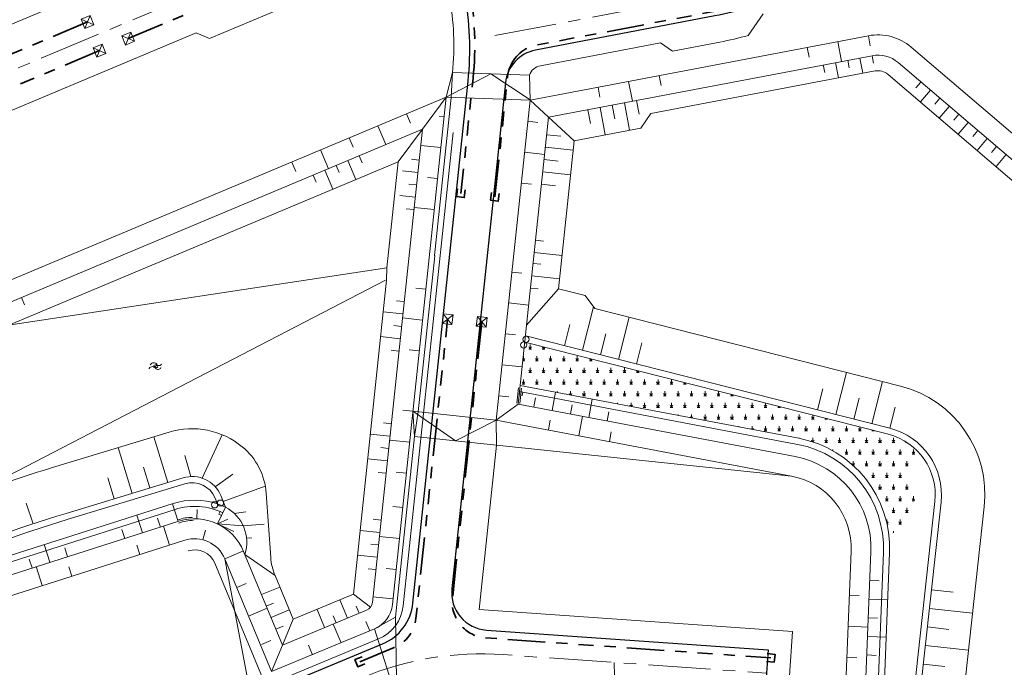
# Model space of a CAD drawing. Header units: metres. Extents: x 239845 to 242720, y 580286 to 584200.
# Tile 42 of 113: x 240270 to 240429, y 583500 to 583604. Entities that reach past the tile are written whole.
import ezdxf

# ---------------------------------------------------------------- set-up
doc = ezdxf.new("R2010")
doc.units = ezdxf.units.M
doc.linetypes.add('AM-AS', pattern=[16, 10, -2, 2, -2])
doc.linetypes.add('RI-DRAINAGE', pattern=[19.200000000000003, 6, -1.8, 1.8, -1.8, 2.4, -1.8, 1.8, -1.8])
for name, color, linetype, lineweight, true_color in [('B-WA-RI-DRAINAGE_AFDEKKAP-G', 9, 'Continuous', 35, 0x808080), ('B-WA-RI-DRAINAGE_DRAIN_PP_100-G', 9, 'RI-DRAINAGE', 35, 0x808080), ('B-WE-GK-BESCHOEIING_DAMWAND_HOUT-G', 9, 'GK-BESCHOEIING', 18, 0x808080), ('B-WE-GK-BESCHOEIING_TYPE_3-G', 9, 'Continuous', 0, 0x808080), ('B-WE-GK-BESCHOEIING_TYPE_5-G', 9, 'Continuous', 18, 0x808080), ('B-WE-GR-RIET-A', 9, 'Continuous', 18, 0x808080), ('B-WE-GW-TALUD_ARCERING-G', 9, 'Continuous', 0, 0x808080), ('B-WE-OG-TOPOGRAFIE-S', 9, 'Continuous', 9, 0x808080), ('B-WE-OG-TOPOGRAFIE-S @ 0.2', 9, 'Continuous', 9, 0x808080), ('B-WE-OG-TOPOGRAFIE-S @ 0.5', 9, 'Continuous', 9, 0x808080), ('GBKN', 9, 'Continuous', 0, 0x808080)]:
    doc.layers.add(name, color=color, linetype=linetype, lineweight=lineweight, true_color=true_color)
for name, color, linetype, lineweight in [('B-WE-GW-GRONDWERK-G', 3, 'Continuous', 18), ('B-WE-GW-GRONDWERK_BODEM_MEER-G', 150, 'Continuous', 18), ('B-WE-GW-GRONDWERK_INSTEEK_SLEUF-G', 7, 'Continuous', 18), ('B-WE-GW-GRONDWERK_INSTEEK_TALUD-G', 70, 'Continuous', 18), ('B-WE-GW-HOOGTELIJN-180', 190, 'Continuous', 18), ('B-WE-GW-HOOGTELIJN-240', 74, 'Continuous', 18), ('B-WE-GW-HOOGTELIJN-260', 44, 'Continuous', 18), ('B-WE-VH-HELLING_KNIKLIJN-G', 30, 'Continuous', 18), ('N-WE-AM_AS_WEG_FASE_1-G', 6, 'AM-AS', 18), ('N-WE-VH-HELLING_AANDUIDING-G', 30, 'Continuous', 18)]:
    doc.layers.add(name, color=color, linetype=linetype, lineweight=lineweight)
doc.layers.add('WG-nw-vh-materiaalscheiding', color=7, linetype='Continuous')
doc.linetypes.add('GK-BESCHOEIING', pattern='A,30,-5,[1,NLCS.shx,S=1,R=0,X=0,Y=0],-5', length=40)

# ---------------------------------------------------------------- blocks, each defined once
blk = doc.blocks.new('SOG-TOPOGRAFIE_WATER-SO')
at = {"flags": 128}
for points in [[(-1.912067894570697, 0.4603085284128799), (-1.824502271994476, 0.5985739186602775, -0.5388311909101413), (0.1837699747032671, 0.6342924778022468, 0.6051675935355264), (1.859057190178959, 0.83247287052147, -4.03570463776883)], [(-2.279607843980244, -0.8082764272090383), (-2.192042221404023, -0.6700110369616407, -0.5388311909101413), (-0.1837699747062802, -0.6342924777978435, 0.6051675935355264), (1.491517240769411, -0.4361120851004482, -4.03570463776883)]]:
    blk.add_lwpolyline(points, format="xyb", dxfattribs=at)
blk = doc.blocks.new('*U64')
at = {"layer": 'B-WE-OG-TOPOGRAFIE-S @ 0.2', "xscale": 0.2, "yscale": 0.2, "zscale": 0.2}
blk.add_blockref('SOG-TOPOGRAFIE_WATER-SO', (240292.2571666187, 583547.9642503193), dxfattribs=at)
at = {"layer": 'B-WE-OG-TOPOGRAFIE-S @ 0.5', "xscale": 0.5, "yscale": 0.5, "zscale": 0.5}
blk.add_blockref('SOG-TOPOGRAFIE_WATER-SO', (240292.2571666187, 583547.9642503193), dxfattribs=at)
blk = doc.blocks.new('Beeindiging drain')
for points in [[(1.575000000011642, 1.574999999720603), (-1.575000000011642, -1.574999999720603)], [(1.575000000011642, -1.574999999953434), (-1.575000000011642, 1.574999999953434)]]:
    blk.add_lwpolyline(points)
blk.add_lwpolyline([(-1.575000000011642, -1.574999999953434), (1.575000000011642, -1.574999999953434), (1.575000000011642, 1.574999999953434), (-1.575000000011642, 1.574999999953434)], close=True)

msp = doc.modelspace()

# ---------------------------------------------------------------- hatches: boundary and pattern name
at = {"layer": 'B-WE-GR-RIET-A'}
h = msp.add_hatch(dxfattribs=at)
h.set_pattern_fill('AGR-RIETLAND', color=256, scale=0.75, style=0, pattern_type=2)
h.set_pattern_definition([(0, (240402.0289980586, 583535.7044363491), (1.08253125, 1.875), [0.4330125, -1.73205]), (59.99999999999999, (240402.2455043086, 583535.7044363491), (-1.082532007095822, 1.874999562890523), [0.4330125, -1.73205]), (90, (240402.2455043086, 583535.7044363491), (-1.08253125, 1.875), [0.75, -3]), (120, (240402.2455043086, 583535.7044363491), (-2.165063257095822, -4.371094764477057e-07), [0.4330124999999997, -1.732049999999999])])
edge = h.paths.add_edge_path()
edge.add_line((240351.5923197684, 583551.8548626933), (240350.8552162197, 583544.888818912))
edge.add_line((240350.8552162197, 583544.888818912), (240395.6613336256, 583536.3783570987))
edge.add_arc((240392.3024714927, 583518.6945215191), 17.99999987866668, 6.742096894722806, 79.2453684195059, ccw=False)
edge.add_arc((240407.4544000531, 583527.1082282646), 6.863982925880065, 293.3779806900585, 376.1079429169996)
edge.add_arc((240417.9213406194, 583530.1309258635), 4.030673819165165, 125.68871291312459, 196.1079218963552, ccw=False)
edge.add_arc((240407.6291266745, 583527.3264932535), 9.999999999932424, 37.43160610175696, 75.76897943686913)
edge.add_line((240410.0874488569, 583537.0196172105), (240351.5923197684, 583551.8548626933))

# ---------------------------------------------------------------- linework, layer by layer
at = {"layer": 'B-WA-RI-DRAINAGE_AFDEKKAP-G', "flags": 128}
for points in [[(240342.0026942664, 583576.3247447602), (240341.8435655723, 583575.0849149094), (240340.6037357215, 583575.2440436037), (240340.7628644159, 583576.4838734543)], [(240347.4721598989, 583575.7459998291), (240347.3130312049, 583574.5061699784), (240346.073201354, 583574.6652986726), (240346.2323300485, 583575.9051285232)], [(240390.604093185, 583501.743300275), (240391.8489540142, 583501.6300681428), (240391.735721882, 583500.3852073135), (240390.4908610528, 583500.498439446)], [(240325.8663839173, 583500.1007157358), (240324.711740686, 583499.6218639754), (240324.2328889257, 583500.7765072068), (240325.3875321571, 583501.2553589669)]]:
    msp.add_lwpolyline(points, dxfattribs=at)
at = {"layer": 'B-WA-RI-DRAINAGE_DRAIN_PP_100-G', "flags": 128}
for points in [[(240346.7718617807, 583575.1979106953), (240348.8219867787, 583594.5727468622, -0.2818721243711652), (240352.480092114, 583599.3360297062, -0.04681122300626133), (240353.4666431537, 583599.616612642), (240382.0425985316, 583605.0466868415, 0.05042069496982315), (240392.697838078, 583608.209408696), (240418.3616330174, 583618.737517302), (240423.1818029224, 583620.7149049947)], [(240287.7594424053, 583600.6628096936), (240333.4982448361, 583619.8493141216, -0.476964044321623), (240341.3714040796, 583615.6203541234), (240342.6637214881, 583608.8194885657, -0.07343285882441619), (240343.2621093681, 583594.2970495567), (240341.2992170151, 583575.746611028)], [(240325.0496364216, 583500.4386114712), (240330.5606088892, 583502.7303348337, 0.2744131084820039), (240334.0708550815, 583507.4345186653), (240339.1608641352, 583555.5379716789)], [(240344.6475887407, 583555.1223337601), (240339.9397617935, 583510.6307169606, 0.4245868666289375), (240345.2548928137, 583504.289801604), (240391.1699075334, 583501.0642537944)]]:
    msp.add_lwpolyline(points, format="xyb", dxfattribs=at)
for points in [[(240281.2145526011, 583603.339452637), (240235.10688886, 583583.9982183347)], [(240283.1486760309, 583598.7286862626), (240237.0410122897, 583579.3874519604)]]:
    msp.add_lwpolyline(points, dxfattribs=at)
at = {"layer": 'B-WE-GK-BESCHOEIING_DAMWAND_HOUT-G', "ltscale": 0.5, "flags": 128}
for points in [[(240350.5384655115, 583541.8953462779), (240355.4198856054, 583588.0275161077), (240407.4805608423, 583597.9202152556, -0.2272381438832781), (240411.6579128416, 583596.812957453), (240439.2654255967, 583573.2752855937), (240453.9152223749, 583566.9353785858, 0.2860709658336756), (240464.8985423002, 583568.5822060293), (240467.1950524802, 583570.5405574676)], [(240350.5384655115, 583541.8953462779), (240355.4198856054, 583588.0275161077), (240407.4805608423, 583597.9202152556, -0.2272381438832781), (240411.6579128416, 583596.812957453), (240439.2654255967, 583573.2752855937), (240453.9152223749, 583566.9353785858, 0.2860709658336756), (240464.8985423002, 583568.5822060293), (240467.1950524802, 583570.5405574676)], [(240335.1034684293, 583586.0923880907), (240335.1034684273, 583586.0923880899), (240327.0484666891, 583509.9680838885, -0.2744131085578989), (240326.1327502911, 583508.7409054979), (240312.596143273, 583503.1117431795), (240306.3242846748, 583518.1938602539, 0.3891996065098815), (240295.8995231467, 583523.0302661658)], [(240335.1034684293, 583586.0923880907), (240335.1034684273, 583586.0923880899), (240327.0484666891, 583509.9680838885, -0.2744131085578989), (240326.1327502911, 583508.7409054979), (240312.596143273, 583503.1117431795), (240306.3242846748, 583518.1938602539, 0.3891996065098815), (240295.8995231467, 583523.0302661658)], [(240335.1034684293, 583586.0923880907), (240335.1034684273, 583586.0923880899), (240327.0484666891, 583509.9680838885, -0.2744131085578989), (240326.1327502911, 583508.7409054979), (240312.596143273, 583503.1117431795), (240306.3242846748, 583518.1938602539, 0.3891996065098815), (240295.8995231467, 583523.0302661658)], [(240340.0757099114, 583585.5662563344), (240332.0207081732, 583509.4419521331, -0.2744131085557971), (240328.052603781, 583504.1241791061), (240309.8992703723, 583496.5751632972), (240301.7075582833, 583516.2740067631, 0.3891996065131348), (240297.4150094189, 583518.2654680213, 0.3891996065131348)], [(240295.7363703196, 583523.2412703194, -0.09802302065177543), (240298.1329496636, 583523.6597872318)], [(240295.7363703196, 583523.2412703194, -0.09802302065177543), (240298.1329496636, 583523.6597872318)], [(240298.2730876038, 583523.1913785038, 0.06947198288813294), (240295.8606067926, 583522.746564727)], [(240298.2730876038, 583523.1913785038, 0.06947198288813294), (240295.8606067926, 583522.746564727)]]:
    msp.add_lwpolyline(points, format="xyb", dxfattribs=at)
for points in [[(240186.7656947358, 583527.6631505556), (240188.1195811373, 583524.4356140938), (240335.1034684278, 583586.0923880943)], [(240186.7656947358, 583527.6631505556), (240188.1195811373, 583524.4356140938), (240335.1034684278, 583586.0923880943)], [(240350.28909393, 583542.0353483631), (240350.5479620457, 583544.5044148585)], [(240350.28909393, 583542.0353483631), (240350.5479620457, 583544.5044148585)], [(240351.0462923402, 583544.4622255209), (240350.7953428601, 583541.9730559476)], [(240351.0462923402, 583544.4622255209), (240350.7953428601, 583541.9730559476)]]:
    msp.add_lwpolyline(points, dxfattribs=at)
at = {"layer": 'B-WE-GK-BESCHOEIING_TYPE_3-G', "ltscale": 0.5, "flags": 128}
for points in [[(240351.2835285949, 583543.7895866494), (240351.1816338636, 583543.2890462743), (240350.6882341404, 583543.390228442), (240350.789063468, 583543.8835052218)], [(240303.0000629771, 583524.4054190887), (240302.7847381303, 583523.9422145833), (240302.3283137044, 583524.1551884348), (240302.540915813, 583524.6115751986)]]:
    msp.add_lwpolyline(points, dxfattribs=at)
at = {"layer": 'B-WE-GK-BESCHOEIING_TYPE_3-G', "ltscale": 0.5}
for points in [[(240396.2169870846, 583158.376060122, 0.178704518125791), (240405.0394661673, 583166.1756960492), (240441.5836440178, 583234.167402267), (240475.3310568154, 583252.8016478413, 0.3999525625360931), (240483.1159809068, 583274.9177530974), (240457.6503716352, 583331.5656027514), (240440.248299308, 583399.6212547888), (240407.5816525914, 583475.3413839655), (240409.2888823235, 583518.0149509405, 0.3715806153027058), (240395.474730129, 583535.3959217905), (240350.7496326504, 583543.8909947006)], [(240303.0000629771, 583524.4054190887, 0.1906109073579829), (240295.2933286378, 583524.9361854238)]]:
    msp.add_lwpolyline(points, format="xyb", dxfattribs=at)
at = {"layer": 'B-WE-GK-BESCHOEIING_TYPE_3-G', "ltscale": 0.5, "flags": 128}
msp.add_lwpolyline([(240295.2933286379, 583524.9361854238), (240265.3381388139, 583515.4086718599), (240234.3675350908, 583502.529628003), (240204.9886115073, 583500.0866966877, 0.1462206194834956), (240199.3901006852, 583497.8936679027)], format="xyb", dxfattribs=at)
at = {"layer": 'B-WE-GK-BESCHOEIING_TYPE_5-G', "flags": 128}
for points in [[(240446.1325102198, 583405.7280399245), (240413.9441064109, 583471.8793343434, -0.1413783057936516), (240412.5210004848, 583480.0731396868), (240417.5698569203, 583526.239349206, 0.3739353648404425), (240410.0874488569, 583537.0196172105), (240351.5923197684, 583551.8548626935)], [(240182.8026950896, 583446.5452035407), (240181.9341786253, 583446.7506737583, -0.3476982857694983), (240178.8550636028, 583450.6432270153), (240178.8550636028, 583470.4930020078, -0.1453757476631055), (240180.4765314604, 583475.9519578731), (240196.2470507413, 583500.1569168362, -0.2212207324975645), (240199.8254411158, 583502.3899816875), (240214.1373670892, 583504.1517413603, 0.06856225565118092), (240254.5039904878, 583514.8638311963, -0.02538177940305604), (240278.0836756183, 583523.3523422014), (240296.8845138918, 583529.0610992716, -0.3854204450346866), (240301.7400748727, 583526.7695367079), (240302.1289199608, 583525.8344698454)]]:
    msp.add_lwpolyline(points, format="xyb", dxfattribs=at)
at = {"layer": 'B-WE-GK-BESCHOEIING_TYPE_5-G'}
for centre, radius in [((240351.7817218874, 583552.309298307), 0.4999999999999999), ((240351.3852722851, 583551.3936271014), 0.4999999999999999), ((240301.6536064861, 583525.6793015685), 0.5), ((240302.6127463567, 583525.9543956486), 0.5)]:
    msp.add_circle(centre, radius, dxfattribs=at)
at = {"layer": 'B-WE-GW-GRONDWERK-G', "flags": 128}
for points in [[(240331.19948739, 583580.8436334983), (240335.1034684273, 583586.0923880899), (240338.925383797, 583591.2308084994)], [(240355.4198856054, 583588.0275161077), (240352.4327492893, 583590.7782280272)], [(240359.5432332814, 583584.2305211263), (240355.4198856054, 583588.0275161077)], [(240351.8788092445, 583554.5623496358), (240357.0250789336, 583560.4325439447)], [(240350.5384655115, 583541.8953462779), (240346.9869864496, 583539.3127013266)], [(240303.4309404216, 583525.3078295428), (240302.1289199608, 583525.8344698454)], [(240303.4309404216, 583525.3078295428), (240302.1383080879, 583522.6005981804)], [(240311.3861804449, 583514.3032572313), (240306.5300889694, 583517.6989568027)], [(240323.9910436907, 583511.294281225), (240326.7589854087, 583509.2288524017)], [(240310.8377821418, 583498.8498930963), (240312.596143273, 583503.1117431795), (240314.3113544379, 583507.2690079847)]]:
    msp.add_lwpolyline(points, dxfattribs=at)
for points in [[(240296.5939689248, 583530.0179606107, -0.3854204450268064), (240302.663420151, 583527.1535074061), (240303.4309404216, 583525.3078295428)], [(240306.5300889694, 583517.6989568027, 0.3635215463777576), (240303.4309404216, 583525.3078295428, 1.733588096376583)]]:
    msp.add_lwpolyline(points, format="xyb", dxfattribs=at)
at = {"layer": 'B-WE-GW-GRONDWERK_BODEM_MEER-G', "flags": 128}
for points in [[(240371.8567154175, 583588.606148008), (240407.9472657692, 583595.4641642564, -0.2272381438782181), (240410.0359417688, 583594.9105353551), (240432.6088294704, 583575.6652948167)], [(240329.3358328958, 583561.8055501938), (240323.9910436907, 583511.294281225), (240314.3113544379, 583507.2690079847), (240311.3861804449, 583514.3032572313, -0.08116456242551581), (240310.6946775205, 583517.2286517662), (240309.971142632, 583527.5266232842, 0.2058826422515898), (240306.1030101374, 583535.0253936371, 0.2508903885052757), (240294.3625835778, 583537.3666556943), (240275.5617453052, 583531.6578986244, 0.01326178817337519), (240262.6950730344, 583527.3751859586), (240261.0466413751, 583526.0541738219)], [(240418.5059158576, 583160.0899956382), (240449.1613849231, 583223.8554512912, -0.1748184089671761), (240452.5496376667, 583227.1841033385), (240488.8211842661, 583243.8359557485, 0.4258263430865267), (240499.7324926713, 583275.1522093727), (240470.4609468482, 583332.7955978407, -0.0691562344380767), (240468.4881000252, 583338.522069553), (240456.4459847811, 583399.9160025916, 0.06488436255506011), (240453.3261045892, 583409.228354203), (240421.1377007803, 583475.3796486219, -0.1413783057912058), (240420.4735846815, 583479.2034244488), (240425.5224411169, 583525.369633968, 0.3739353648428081), (240412.0541066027, 583544.7741163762), (240362.8511598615, 583557.252724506), (240361.3181582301, 583559.3437543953), (240357.0250789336, 583560.4325439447)]]:
    msp.add_lwpolyline(points, format="xyb", dxfattribs=at)
for points in [[(240357.0250789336, 583560.4325439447), (240359.5432332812, 583584.2305211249), (240370.2652385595, 583586.2679432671), (240371.8567154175, 583588.606148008)], [(240268.5281999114, 583554.5542933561), (240331.19948739, 583580.8436334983), (240329.3971183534, 583563.81023074), (240329.3358328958, 583561.8055501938)], [(240268.4944494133, 583554.549013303), (240329.3971183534, 583563.81023074)], [(240329.1866656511, 583561.8213341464), (240262.6950730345, 583527.3751859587)]]:
    msp.add_lwpolyline(points, dxfattribs=at)
at = {"layer": 'B-WE-GW-GRONDWERK_INSTEEK_SLEUF-G'}
msp.add_line((240333.827198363, 583536.6828576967), (240330.7529801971, 583507.6297641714), dxfattribs=at)
at = {"layer": 'B-WE-GW-GRONDWERK_INSTEEK_SLEUF-G', "flags": 128}
for points in [[(240339.4690718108, 583607.4972717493), (240337.5569734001, 583608.8032764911), (240336.4396536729, 583614.6832106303, 0.4769640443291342), (240335.4401047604, 583615.2201046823), (240300.8430544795, 583600.707340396)], [(240339.4690718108, 583607.4972717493, -0.06665421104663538), (240339.9553675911, 583595.1985423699, -0.06665421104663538)]]:
    msp.add_lwpolyline(points, format="xyb", dxfattribs=at)
for points in [[(240294.7200739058, 583613.8304082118), (240212.9498126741, 583579.5294340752)], [(240387.5451032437, 583601.1678226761), (240389.9387633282, 583604.6376366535)], [(240298.6955204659, 583601.5872106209), (240254.8507860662, 583583.201547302), (240254.5936580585, 583583.3054175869), (240182.6010786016, 583553.102846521)], [(240298.6955204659, 583601.5872106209), (240300.8430544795, 583600.707340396)], [(240382.9797420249, 583600.114936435), (240375.3286297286, 583598.661053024), (240373.411301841, 583599.9660640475), (240354.0976282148, 583596.2960316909)], [(240339.7370281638, 583591.2036133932), (240339.9553675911, 583595.1985423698)], [(240339.7370281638, 583591.2036133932), (240337.0492979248, 583565.803048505), (240337.1026512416, 583565.7370680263), (240334.4469934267, 583540.6396056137)], [(240333.827198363, 583536.6828576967), (240334.4469934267, 583540.6396056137)], [(240347.0235272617, 583535.2865040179), (240346.9869864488, 583539.3127013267)], [(240344.2233482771, 583508.8232351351), (240347.0235272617, 583535.2865040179)], [(240394.6667987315, 583505.2795629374), (240344.2233482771, 583508.8232351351)], [(240327.3844947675, 583505.7307998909), (240330.7529801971, 583507.6297641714)], [(240393.8370789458, 583493.4686711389), (240394.6667987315, 583505.2795629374)]]:
    msp.add_lwpolyline(points, dxfattribs=at)
at = {"layer": 'B-WE-GW-GRONDWERK_INSTEEK_SLEUF-G'}
for centre, radius, start, end in [((240371.7284196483, 583659.3254139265), 60.27, 280.7592107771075, 285.2143258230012), ((240354.5400644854, 583593.9676953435), 2.370000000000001, 100.7592107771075, 159.8422869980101)]:
    msp.add_arc(centre, radius, start, end, dxfattribs=at)
at = {"layer": 'B-WE-GW-GRONDWERK_INSTEEK_TALUD-G', "flags": 128}
for points in [[(240330.1163074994, 583652.5789958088), (240166.607678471, 583583.9904261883), (240189.8094231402, 583528.6796727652), (240338.9253838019, 583591.2308085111)], [(240329.3338273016, 583652.2507611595), (240166.607678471, 583583.9904261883), (240189.8094231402, 583528.6796727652), (240338.9253838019, 583591.2308085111)]]:
    msp.add_lwpolyline(points, dxfattribs=at)
for points in [[(240435.3116924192, 583397.9368793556), (240402.338530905, 583474.3674989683), (240404.093038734, 583518.2228196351, 0.371580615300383), (240394.5043919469, 583530.2872581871), (240346.9869864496, 583539.3127013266), (240352.4327492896, 583590.7782280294), (240406.8719776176, 583601.1229057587, -0.2272381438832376), (240413.7729631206, 583599.2937158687), (240441.0086376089, 583576.0730666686)], [(240338.9253837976, 583591.2308085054), (240330.2903681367, 583509.625045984, -0.2744131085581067), (240327.3844947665, 583505.7307998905), (240310.8377821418, 583498.8498930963), (240303.2945774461, 583516.9892523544, 0.3891996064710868), (240296.8557541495, 583519.9764442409), (240267.1278342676, 583510.521215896), (240235.6111665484, 583497.4150927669), (240205.4195174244, 583494.9045812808, 0.2988303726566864), (240200.8383672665, 583491.3216796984), (240188.0859204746, 583453.6368317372, 0.4420201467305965), (240191.8860906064, 583446.7803287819), (240246.7061844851, 583433.8112060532)]]:
    msp.add_lwpolyline(points, format="xyb", dxfattribs=at)
at = {"layer": 'B-WE-GW-HOOGTELIJN-180'}
for points in [[(240403.2778026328, 583167.1225548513), (240440.1009864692, 583235.6333613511), (240474.394190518, 583254.5689754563, 0.4005726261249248), (240481.291825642, 583274.0977179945), (240455.7554636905, 583330.902955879), (240438.3496043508, 583398.9734180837), (240405.5650673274, 583474.9668128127), (240407.2904809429, 583518.0949004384, 0.3715806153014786), (240395.1015231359, 583533.4310511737), (240350.5384655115, 583541.8953462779)], [(240295.8995231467, 583523.0302661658), (240266.0264832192, 583513.5288811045), (240234.8458548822, 583500.562499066), (240205.1543445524, 583498.0935753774, 0.2988303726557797), (240197.8072169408, 583492.3474124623), (240185.0354523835, 583454.6054784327)]]:
    msp.add_lwpolyline(points, format="xyb", dxfattribs=at)
at = {"layer": 'B-WE-GW-HOOGTELIJN-240'}
for points in [[(240405.9202979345, 583165.7022666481), (240442.3249727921, 583233.4344227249), (240475.8001503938, 583251.9183487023, 0.399682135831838), (240484.0280585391, 583275.3277706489), (240458.5978256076, 583331.8969261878), (240441.1976467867, 583399.9451731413), (240408.5899452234, 583475.5286695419), (240410.2880830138, 583517.9749761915, 0.3715806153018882), (240395.6613336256, 583536.3783570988), (240350.8552162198, 583544.888818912)], [(240302.1289199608, 583525.8344698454, 0.1591229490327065), (240294.9902313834, 583525.8891450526)]]:
    msp.add_lwpolyline(points, format="xyb", dxfattribs=at)
msp.add_lwpolyline([(240294.9902313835, 583525.8891450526), (240264.9939666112, 583516.3485672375), (240234.1283751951, 583503.5131924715), (240204.9057449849, 583501.0832573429)], dxfattribs=at)
at = {"layer": 'B-WE-GW-HOOGTELIJN-260'}
for points in [[(240314.5091218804, 583195.0012676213), (240302.3612185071, 583183.9390853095, 0.3190462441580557), (240298.4170031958, 583165.8311413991), (240312.4973981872, 583132.8235048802, 0.210661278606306), (240321.9224876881, 583124.0018868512), (240334.1474712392, 583119.7174938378, 0.1255178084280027), (240342.0258574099, 583119.0275072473), (240397.1306817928, 583128.0545045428, 0.3316599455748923), (240406.2632025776, 583137.5116743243), (240407.9852055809, 583150.949801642, -0.08034313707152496), (240410.6135185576, 583159.82899815), (240442.852579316, 583226.8884319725, -0.1748184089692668), (240449.6290848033, 583233.545736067), (240485.9006314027, 583250.1975884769, 0.4258263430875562), (240493.491106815, 583271.9828083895), (240464.2195609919, 583329.6261968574, -0.06915623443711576), (240461.6189901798, 583337.1747277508), (240449.5768749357, 583398.5686607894, 0.06488436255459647), (240447.031709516, 583406.1655792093), (240414.8433057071, 583472.3168736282, -0.1413783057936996), (240413.5150735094, 583479.9644252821), (240418.5639299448, 583526.1306348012, 0.3739353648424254), (240410.3332810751, 583537.9889296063), (240351.757388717, 583552.8446578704)], [(240177.8550636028, 583450.6432270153), (240177.8550636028, 583470.4930020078, -0.1453757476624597), (240179.6386782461, 583476.4978534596), (240195.4091975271, 583500.7028124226, -0.2212207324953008), (240199.7032659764, 583503.3824902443), (240214.0151919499, 583505.1442499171, 0.06856225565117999), (240254.1179812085, 583515.7863260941, -0.02538177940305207), (240277.7931306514, 583524.3092035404), (240296.5939689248, 583530.0179606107)]]:
    msp.add_lwpolyline(points, format="xyb", dxfattribs=at)
at = {"layer": 'B-WE-GW-TALUD_ARCERING-G'}
for points in [[(240402.5684588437, 583596.986805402), (240401.9598756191, 583600.1894959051)], [(240407.1762692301, 583599.5215605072), (240406.8719776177, 583601.1229057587)], [(240397.3520652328, 583597.6547407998), (240397.0477736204, 583599.2560860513)], [(240402.0527433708, 583594.344072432), (240401.586038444, 583596.8001234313)], [(240403.7842317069, 583595.9454618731), (240403.5508792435, 583597.1734873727)], [(240405.9824249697, 583595.0908003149), (240405.5157200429, 583597.5468513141)], [(240407.7139133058, 583596.692189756), (240407.4805608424, 583597.9202152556)], [(240399.854550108, 583595.1987339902), (240399.6211976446, 583596.4267594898)], [(240368.8952557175, 583590.5881394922), (240368.2866724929, 583593.7908299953)], [(240373.5030661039, 583593.1228945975), (240373.1987744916, 583594.7242398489)], [(240414.523682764, 583592.7270104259), (240415.3346683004, 583593.6782214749)], [(240363.6788621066, 583591.25607489), (240363.3745704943, 583592.8574201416)], [(240415.234634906, 583590.4782225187), (240416.8566059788, 583592.3806446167)], [(240370.0029595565, 583588.5083662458), (240369.5829251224, 583590.7188121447)], [(240417.5675581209, 583590.1318567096), (240418.3785436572, 583591.0830677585)], [(240362.1435963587, 583587.01491048), (240361.7235619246, 583589.225356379)], [(240364.5284715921, 583585.1778285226), (240363.6884027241, 583589.5987203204)], [(240366.0732779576, 583587.7616383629), (240365.6532435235, 583589.9720842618)], [(240368.4581531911, 583585.9245564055), (240367.618084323, 583590.3454482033)], [(240418.2785102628, 583587.8830688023), (240419.9004813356, 583589.7854909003)], [(240333.1777436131, 583587.0521874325), (240332.5472193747, 583588.5552972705)], [(240337.7836582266, 583588.1860668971), (240338.5941335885, 583588.100307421)], [(240353.6927616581, 583587.1956382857), (240352.0718109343, 583587.367157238)], [(240420.6114334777, 583587.5367029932), (240421.422419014, 583588.4879140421)], [(240329.1975014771, 583583.6149541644), (240327.9364530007, 583586.6211738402)], [(240421.3223856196, 583585.2879150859), (240422.9443566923, 583587.1903371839)], [(240423.6553088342, 583584.9415492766), (240424.4662943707, 583585.8927603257)], [(240323.956210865, 583583.1839405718), (240323.3256866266, 583584.6870504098)], [(240357.3567958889, 583584.9499327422), (240355.1192872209, 583585.186692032)], [(240424.3662609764, 583582.6927613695), (240425.9882320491, 583584.5951834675)], [(240319.975968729, 583579.7467073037), (240318.7149202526, 583582.7529269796)], [(240334.8261003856, 583583.4711038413), (240338.0680018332, 583583.1280659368)], [(240359.3838518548, 583582.7242768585), (240354.9088345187, 583583.1977954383)], [(240426.6991841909, 583582.3463955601), (240427.5101697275, 583583.2976066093)], [(240323.0803648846, 583581.0489388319), (240324.3684910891, 583577.9781684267)], [(240324.9246714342, 583581.822588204), (240325.4082022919, 583580.6698966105)], [(240334.5770859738, 583581.1177773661), (240333.3340256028, 583581.2493103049)], [(240354.7875806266, 583582.0518778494), (240351.545679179, 583582.3949157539)], [(240356.9358904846, 583580.9721395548), (240354.6983818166, 583581.2088988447)], [(240427.410136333, 583580.097607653), (240429.0321074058, 583582.000029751)], [(240314.7346781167, 583579.3156937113), (240314.1041538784, 583580.8188035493)], [(240319.3917517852, 583579.5016400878), (240320.6798779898, 583576.4308696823)], [(240321.2360583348, 583580.2752894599), (240321.7195891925, 583579.1225978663)], [(240334.3666332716, 583579.1288807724), (240331.8805125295, 583579.3919466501)], [(240317.5474452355, 583578.7279907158), (240318.030976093, 583577.5752991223)], [(240335.920919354, 583578.327343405), (240337.5418700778, 583578.1558244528)], [(240358.9629464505, 583578.7464836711), (240354.4879291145, 583579.220002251)], [(240334.1561805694, 583577.1399841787), (240332.9131201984, 583577.2715171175)], [(240352.6404981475, 583577.2511553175), (240351.0195474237, 583577.4226742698)], [(240356.5149850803, 583576.9943463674), (240354.2774764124, 583577.2311056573)], [(240333.9457278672, 583575.151087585), (240331.4596071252, 583575.4141534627)], [(240333.735275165, 583573.1621909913), (240332.492214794, 583573.2937239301)], [(240333.7738368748, 583573.5266208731), (240337.0157383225, 583573.1835829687)], [(240354.5687319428, 583568.1044807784), (240353.3256715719, 583568.2360137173)], [(240357.5902362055, 583565.7735985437), (240353.1152188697, 583566.2471171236)], [(240354.1741331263, 583564.3752996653), (240352.9310727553, 583564.5068326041)], [(240351.1272681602, 583562.9502794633), (240349.5063174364, 583563.1217984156)], [(240357.1956373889, 583562.0444174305), (240352.7206200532, 583562.5179360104)], [(240334.0391887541, 583560.5439291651), (240335.660139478, 583560.3724102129)], [(240353.753227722, 583560.3975064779), (240352.510167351, 583560.5290394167)], [(240270.5771546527, 583559.0249018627), (240271.0606855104, 583557.8722102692)], [(240332.1692236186, 583558.3621216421), (240330.9261632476, 583558.4936545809)], [(240352.2220871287, 583557.806519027), (240348.9801856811, 583558.1495569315)], [(240362.6331340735, 583557.5501139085), (240360.8546202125, 583550.5374629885)], [(240331.9587709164, 583556.3732250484), (240328.7964253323, 583556.7078448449)], [(240331.892106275, 583555.7432066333), (240335.1340077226, 583555.4001687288)], [(240368.3887605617, 583555.8375641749), (240366.6704945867, 583549.062469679)], [(240331.7483182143, 583554.3843284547), (240330.5052578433, 583554.5158613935)], [(240358.8058160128, 583554.6625068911), (240357.9466830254, 583551.2749596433)], [(240331.5378655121, 583552.395431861), (240328.375519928, 583552.7300516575)], [(240350.0750046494, 583553.0057964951), (240348.4540539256, 583553.1773154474)], [(240364.6216903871, 583553.1875135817), (240363.7625573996, 583549.7999663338)], [(240370.4375647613, 583551.7125202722), (240369.5784317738, 583548.3249730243)], [(240331.3274128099, 583550.4065352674), (240330.0843524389, 583550.5380682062)], [(240332.9869252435, 583550.5994461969), (240334.6078759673, 583550.4279272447)], [(240351.1698236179, 583547.8620360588), (240347.9279221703, 583548.2050739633)], [(240403.3298793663, 583546.9759703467), (240401.6116133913, 583540.2008758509)], [(240409.1457537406, 583545.5009770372), (240407.4274877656, 583538.7258825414)], [(240349.0259956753, 583543.060969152), (240347.401790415, 583543.2328324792)], [(240356.5290072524, 583543.8111405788), (240355.9691967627, 583540.8638346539)], [(240399.5628091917, 583544.3259197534), (240398.7036762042, 583540.9383725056)], [(240353.3017960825, 583542.8972981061), (240353.0218908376, 583541.4236451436)], [(240359.1964079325, 583541.7776771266), (240358.9165026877, 583540.3040241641)], [(240362.4236191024, 583542.6915195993), (240361.8638086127, 583539.7442136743)], [(240405.3786835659, 583542.850926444), (240404.5195505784, 583539.4633791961)], [(240411.1945579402, 583541.3759331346), (240410.3354249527, 583537.9883858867)], [(240331.9608726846, 583540.9026714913), (240333.5818234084, 583540.731152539)], [(240360.8813733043, 583539.930817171), (240360.2842421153, 583536.7870241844)], [(240365.0910197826, 583540.658056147), (240364.8111145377, 583539.1844031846)], [(240330.0909075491, 583538.7208639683), (240328.8478471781, 583538.852396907)], [(240355.6706311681, 583539.2919381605), (240355.3720655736, 583537.7200416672)], [(240294.1230621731, 583529.2676852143), (240291.891676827, 583536.6163802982)], [(240299.662815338, 583529.9652658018), (240302.9028992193, 583536.9468801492)], [(240329.8804548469, 583536.7319673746), (240326.7181092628, 583537.066587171)], [(240365.4949842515, 583537.4259031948), (240365.196418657, 583535.8540067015)], [(240329.8137902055, 583536.1019489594), (240333.0556916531, 583535.7589110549)], [(240288.3818941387, 583527.5244154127), (240286.1505087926, 583534.8731104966)], [(240297.8525523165, 583530.2298834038), (240296.8627123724, 583533.6324995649)], [(240329.6700021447, 583534.7430707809), (240328.4269417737, 583534.8746037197)], [(240329.4595494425, 583532.7541741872), (240326.2972038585, 583533.0887939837)], [(240291.2524781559, 583528.3960503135), (240290.2355707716, 583531.7450650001)], [(240301.7762158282, 583528.5639189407), (240304.5923678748, 583530.6092822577)], [(240329.2490967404, 583530.7652775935), (240328.0060363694, 583530.8968105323)], [(240330.908609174, 583530.9581885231), (240332.5295598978, 583530.7866695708)], [(240285.5113101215, 583526.6527805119), (240284.4944027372, 583530.0017951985)], [(240303.0471802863, 583526.2306684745), (240309.8274150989, 583528.6760153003)], [(240272.4597117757, 583522.6238241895), (240271.3675343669, 583525.9490532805)], [(240295.7933001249, 583522.9957107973), (240294.8837858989, 583525.855289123)], [(240290.0755423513, 583521.1771272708), (240289.1660281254, 583524.0367055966)], [(240298.8126171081, 583523.4234353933), (240298.8720466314, 583524.9222576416)], [(240304.8348295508, 583524.3010955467), (240306.6823935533, 583524.5755162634)], [(240330.3201472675, 583525.3968920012), (240331.9410979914, 583525.2253730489)], [(240292.9344212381, 583522.086419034), (240292.4796641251, 583523.516208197)], [(240302.1383080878, 583522.6005981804), (240303.8036591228, 583523.350989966)], [(240306.270483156, 583522.2835522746), (240302.1383080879, 583522.6005981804)], [(240302.138308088, 583522.6005981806), (240304.7372063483, 583521.3814654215)], [(240306.270483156, 583522.2835522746), (240309.6374006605, 583522.574521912)], [(240328.450182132, 583523.2150844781), (240327.2071217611, 583523.346617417)], [(240287.2166634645, 583520.2678355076), (240286.7619063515, 583521.6976246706)], [(240294.4103505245, 583519.1986619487), (240293.4404393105, 583522.2481327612)], [(240299.7911945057, 583520.048411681), (240300.1913504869, 583521.6055086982)], [(240328.2397294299, 583521.2261878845), (240325.077383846, 583521.560807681)], [(240274.2417441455, 583519.2899048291), (240275.1510359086, 583516.4310259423)], [(240289.6455523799, 583517.6831756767), (240289.1605967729, 583519.207911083)], [(240306.8042508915, 583520.2909971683), (240307.6457589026, 583520.350121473)], [(240328.0292767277, 583519.2372912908), (240326.7862163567, 583519.3688242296)], [(240328.1730647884, 583520.5961694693), (240331.414966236, 583520.2531315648)], [(240277.5552689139, 583518.7697571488), (240278.0099147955, 583517.3403177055)], [(240303.2945774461, 583516.9892523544), (240306.2921172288, 583518.2701637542)], [(240327.8188240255, 583517.2483946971), (240324.6564784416, 583517.5830144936)], [(240271.8375111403, 583516.9511736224), (240272.2921570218, 583515.5217341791)], [(240272.9722949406, 583515.738058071), (240273.9422061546, 583512.6885872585)], [(240278.2220486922, 583515.7288089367), (240278.7070042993, 583514.2040735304)], [(240327.6083713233, 583515.2594981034), (240326.3653109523, 583515.3910310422)], [(240329.2678837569, 583515.452409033), (240330.8888344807, 583515.2808900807)], [(240305.2593153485, 583512.3914479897), (240306.7580852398, 583513.0319036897)], [(240407.1073951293, 583513.518524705), (240408.6061961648, 583513.4585625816)], [(240312.1541218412, 583512.4565666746), (240309.2178838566, 583511.2355398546)], [(240417.0179313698, 583511.9941872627), (240420.4971869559, 583511.6136868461)], [(240311.1400068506, 583509.8688126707), (240309.9858252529, 583509.388849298)], [(240323.0578278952, 583507.4622071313), (240321.8368010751, 583510.3984451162)], [(240327.1208012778, 583510.8759148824), (240330.3627027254, 583510.5328769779)], [(240405.4087371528, 583511.0844825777), (240403.8100160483, 583511.148442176)], [(240406.9874708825, 583510.5209226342), (240409.9850729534, 583510.4009983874)], [(240307.1341022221, 583507.7562377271), (240310.1316420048, 583509.037149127)], [(240313.6900046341, 583508.7631855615), (240310.7537666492, 583507.5421587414)], [(240319.3644467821, 583505.9263243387), (240318.1434199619, 583508.8625623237)], [(240324.9045184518, 583508.2301485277), (240324.4245550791, 583509.3843301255)], [(240416.6917881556, 583509.011968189), (240423.6502993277, 583508.2509673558)], [(240321.2111373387, 583506.694265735), (240320.7311739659, 583507.848447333)], [(240320.7625915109, 583506.507739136), (240322.014335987, 583503.4976335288)], [(240326.0051901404, 583506.9225398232), (240326.6310623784, 583505.4174870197)], [(240406.8675466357, 583507.5233205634), (240408.3663476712, 583507.46335844)], [(240312.6758896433, 583506.1754315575), (240311.5217080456, 583505.6954681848)], [(240406.8075845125, 583506.024519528), (240403.6101423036, 583506.1524387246)], [(240416.3656449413, 583506.0297491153), (240419.8449005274, 583505.6492486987)], [(240309.1887911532, 583503.1958392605), (240310.6875610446, 583503.8362949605)], [(240406.7476223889, 583504.5257184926), (240409.7452244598, 583504.4057942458)], [(240316.7717373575, 583503.0828328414), (240317.3976095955, 583501.5777800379)], [(240416.0395017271, 583503.0475300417), (240422.9980128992, 583502.2865292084)], [(240405.0089896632, 583501.0924756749), (240403.4102685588, 583501.1564352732)], [(240406.6276981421, 583501.5281164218), (240408.1264991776, 583501.4681542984)], [(240415.7133585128, 583500.065310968), (240419.1926140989, 583499.6848105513)]]:
    msp.add_lwpolyline(points, dxfattribs=at)
at = {"layer": 'B-WE-VH-HELLING_KNIKLIJN-G', "flags": 128}
for points in [[(240338.9253837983, 583591.2308085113), (240339.9553675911, 583595.1985423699)], [(240339.9553675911, 583595.1985423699), (240352.3152326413, 583594.7844102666)], [(240352.3152326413, 583594.7844102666), (240352.4327492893, 583590.7782280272)], [(240338.9253837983, 583591.2308085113), (240352.4327492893, 583590.7782280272)], [(240346.986986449, 583539.3127013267), (240333.5818234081, 583540.7311525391)], [(240333.822020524, 583536.6498025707), (240333.5818234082, 583540.7311525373)], [(240347.0235272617, 583535.2865040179), (240333.827198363, 583536.6828576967)], [(240347.0235272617, 583535.286504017), (240394.5043919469, 583530.2872581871)], [(240306.9677745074, 583497.7387491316), (240303.2945774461, 583516.9892523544)], [(240330.7529801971, 583507.6297641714), (240331.0107820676, 583494.3461583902)], [(240327.3844947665, 583505.7307998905), (240331.0107820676, 583494.3461583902)]]:
    msp.add_lwpolyline(points, dxfattribs=at)
at = {"layer": 'N-WE-AM_AS_WEG_FASE_1-G', "flags": 128}
for points in [[(240346.7515188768, 583601.1397969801), (240381.5292231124, 583607.7483429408, 0.05042069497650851), (240391.6541113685, 583610.7536442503), (240441.7461387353, 583631.3029942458), (240452.4299605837, 583633.333160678)], [(240173.1090908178, 583266.8877729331), (240204.7504326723, 583295.7011641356), (240233.4672078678, 583321.8513723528, 0.1828845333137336), (240243.0916672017, 583340.781033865), (240256.3388662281, 583462.2827518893, -0.2735588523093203), (240263.8130582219, 583472.2659957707), (240325.3938787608, 583497.8742175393, -0.1165808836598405), (240348.0962978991, 583501.5840304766), (240390.4959425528, 583498.6054387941)], [(240398.4602336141, 583258.5061452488), (240423.2767823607, 583249.8088862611, 0.628474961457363), (240430.9247234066, 583257.4523004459), (240369.8468398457, 583432.0616115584, -0.07916508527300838), (240367.0532370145, 583447.5460350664), (240365.971417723, 583500.3282962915)]]:
    msp.add_lwpolyline(points, format="xyb", dxfattribs=at)
msp.add_lwpolyline([(240342.0031954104, 583626.1280152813), (240180.8648319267, 583558.5337242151)], dxfattribs=at)
at = {"layer": 'N-WE-VH-HELLING_AANDUIDING-G', "ltscale": 0.75}
for points in [[(240338.9253837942, 583591.2308084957), (240346.1010631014, 583594.9926234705), (240352.4312544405, 583590.8291879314)], [(240333.5818234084, 583540.7311525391), (240340.4253628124, 583535.9846808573), (240346.9869864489, 583539.3127013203)]]:
    msp.add_lwpolyline(points, dxfattribs=at)
at = {"layer": 'WG-nw-vh-materiaalscheiding', "ltscale": 2.5}
for points in [[(240433.9319851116, 583624.3143171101), (240392.9824908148, 583607.5155262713, -0.05042069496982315), (240382.1826100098, 583604.3098715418), (240353.3100553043, 583598.8234367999, 0.3307211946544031), (240348.4634573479, 583593.560272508), (240339.849087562, 583512.1496251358, 0.4245868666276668), (240345.3953112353, 583505.5330178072), (240390.7587338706, 583502.346219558), (240390.6536173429, 583500.8499072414), (240390.3382677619, 583496.3609703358), (240374.825267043, 583497.4507647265, 0.2390775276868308), (240369.8244223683, 583495.3410970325), (240370.8024496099, 583447.6228785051, 0.07916508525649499), (240373.3865322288, 583433.2997867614), (240436.4031033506, 583253.14816017, -0.628474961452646)], [(240240.8549223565, 583341.0249037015), (240253.6551013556, 583458.4266077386, 0.4142135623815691), (240248.3407679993, 583465.041580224), (240216.7625001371, 583468.4845241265), (240217.2502398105, 583472.9580138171), (240217.4128197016, 583474.4491770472), (240248.0437711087, 583471.1095180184, 0.1263390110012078), (240252.9673440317, 583471.8171534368), (240328.6884963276, 583503.305594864, 0.2744131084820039), (240333.5723171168, 583509.8505462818), (240342.4552085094, 583593.7988741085, 0.07343285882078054), (240341.8658415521, 583608.1023818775)]]:
    msp.add_lwpolyline(points, format="xyb", dxfattribs=at)

# ---------------------------------------------------------------- block references
at = {"layer": 'B-WE-OG-TOPOGRAFIE-S'}
msp.add_blockref('*U64', (0, 0), dxfattribs=at)
at = {"layer": 'GBKN'}
for p, xscale, yscale, zscale, rotation in [((240281.2145526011, 583603.339452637), 0.4999999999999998, 0.4999999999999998, 0.4999999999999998, 22.11870486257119), ((240287.759442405, 583600.6628096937), 0.4999999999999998, 0.4999999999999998, 0.4999999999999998, 22.11870486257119), ((240283.1486760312, 583598.7286862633), 0.4999999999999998, 0.4999999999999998, 0.4999999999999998, 22.11870486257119), ((240339.1608641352, 583555.5379716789), 0.5, 0.5, 0.5, 353.8115432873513), ((240344.6475887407, 583555.1223337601), 0.5, 0.5, 0.5, 353.8115432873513)]:
    msp.add_blockref('Beeindiging drain', p, dxfattribs=dict(at, xscale=xscale, yscale=yscale, zscale=zscale, rotation=rotation))

doc.saveas('drawing.dxf')
